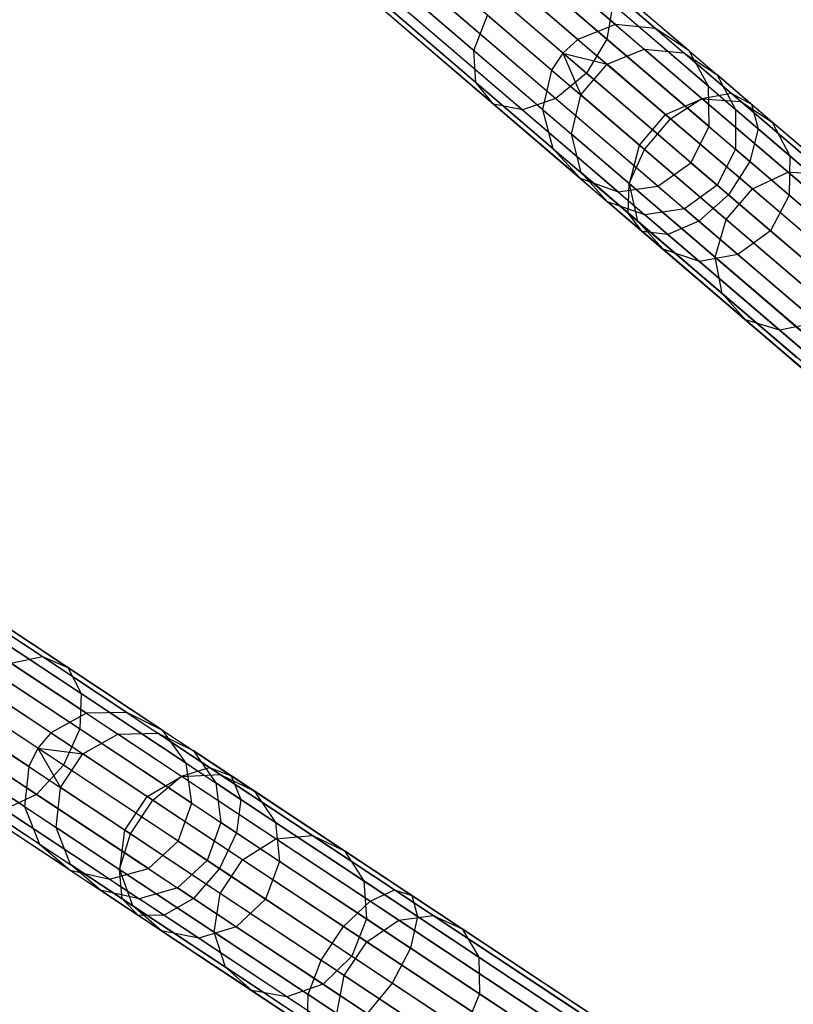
# Model space of a CAD drawing. Extents: x -91 to 92, y -91 to 92.
# Tile 113 of 256: x -70 to -61, y 44 to 55. Entities that reach past the tile are written whole.
import ezdxf

# ---------------------------------------------------------------- set-up
doc = ezdxf.new("R2010")
doc.units = 0
doc.header["$LTSCALE"] = 25.4
doc.layers.get('0').update_dxf_attribs({"linetype": 'CONTINUOUS'})

# ---------------------------------------------------------------- blocks, each defined once
blk = doc.blocks.new('NL2500012258_STL_2')
at = {"color": 0}
for p, q in [((29.433, 54.866, 158.947), (23.592, 59.87, 48.947)), ((29.433, 54.866, 158.947), (23.592, 59.87, 48.947)), ((29.909, 54.817, 158.92), (24.067, 59.821, 48.92)), ((29.909, 54.817, 158.92), (24.067, 59.821, 48.92)), ((28.989, 54.688, 158.963), (23.148, 59.693, 48.963)), ((28.989, 54.688, 158.963), (23.148, 59.693, 48.963)), ((28.811, 54.526, 158.965), (22.97, 59.53, 48.965)), ((28.811, 54.526, 158.965), (22.97, 59.53, 48.965)), ((30.306, 54.552, 158.887), (24.465, 59.557, 48.887)), ((30.306, 54.552, 158.887), (24.465, 59.557, 48.887)), ((28.678, 54.325, 158.963), (22.836, 59.329, 48.963)), ((28.678, 54.325, 158.963), (22.836, 59.329, 48.963)), ((30.535, 54.133, 158.856), (24.693, 59.137, 48.856)), ((30.535, 54.133, 158.856), (24.693, 59.137, 48.856)), ((28.571, 53.859, 158.947), (22.729, 58.863, 48.947)), ((28.571, 53.859, 158.947), (22.729, 58.863, 48.947)), ((30.542, 53.655, 158.833), (24.701, 58.659, 48.833)), ((30.542, 53.655, 158.833), (24.701, 58.659, 48.833)), ((28.692, 53.397, 158.92), (22.851, 58.401, 48.92)), ((28.692, 53.397, 158.92), (22.851, 58.401, 48.92)), ((30.327, 53.227, 158.825), (24.485, 58.232, 48.825)), ((30.327, 53.227, 158.825), (24.485, 58.232, 48.825)), ((29.014, 53.044, 158.887), (23.173, 58.049, 48.887)), ((29.014, 53.044, 158.887), (23.173, 58.049, 48.887)), ((29.464, 52.883, 158.856), (23.623, 57.887, 48.856)), ((29.464, 52.883, 158.856), (23.623, 57.887, 48.856)), ((29.937, 52.949, 158.833), (24.096, 57.953, 48.833)), ((29.937, 52.949, 158.833), (24.096, 57.953, 48.833)), ((26.155, 55.928, 34.519), (27.756, 54.556, 32.258)), ((26.155, 55.928, 34.519), (27.756, 54.556, 32.258)), ((27.857, 55.955, 35.542), (29.332, 54.691, 33.459)), ((27.857, 55.955, 35.542), (29.332, 54.691, 33.459)), ((29.089, 54.288, 33.543), (27.622, 55.544, 35.613)), ((29.089, 54.288, 33.543), (27.622, 55.544, 35.613)), ((28.619, 55.563, 32.258), (30.458, 53.988, 30.336)), ((28.619, 55.563, 32.258), (30.458, 53.988, 30.336)), ((28.999, 55.596, 32.548), (30.803, 54.051, 30.661)), ((28.999, 55.596, 32.548), (30.803, 54.051, 30.661)), ((26.212, 55.522, 34.766), (27.782, 54.176, 32.548)), ((26.212, 55.522, 34.766), (27.782, 54.176, 32.548)), ((29.282, 55.43, 32.897), (31.043, 53.921, 31.055)), ((29.282, 55.43, 32.897), (31.043, 53.921, 31.055)), ((28.229, 55.34, 32.095), (30.087, 53.748, 30.152)), ((28.229, 55.34, 32.095), (30.087, 53.748, 30.152)), ((26.456, 55.237, 35.063), (27.99, 53.922, 32.897)), ((26.456, 55.237, 35.063), (27.99, 53.922, 32.897)), ((27.252, 55.249, 35.542), (28.727, 53.986, 33.459)), ((27.252, 55.249, 35.542), (28.727, 53.986, 33.459)), ((26.831, 55.138, 35.343), (28.331, 53.854, 33.225)), ((26.831, 55.138, 35.343), (28.331, 53.854, 33.225)), ((29.402, 55.104, 33.225), (29.332, 54.691, 33.459)), ((29.402, 55.104, 33.225), (29.332, 54.691, 33.459)), ((29.402, 55.104, 33.225), (31.124, 53.628, 31.425)), ((29.402, 55.104, 33.225), (31.124, 53.628, 31.425)), ((27.756, 54.556, 32.258), (27.918, 54.976, 32.095)), ((27.756, 54.556, 32.258), (27.918, 54.976, 32.095)), ((27.918, 54.976, 32.095), (29.776, 53.384, 30.152)), ((27.918, 54.976, 32.095), (29.776, 53.384, 30.152)), ((29.433, 54.866, 158.947), (28.989, 54.688, 158.963)), ((29.433, 54.866, 158.947), (28.989, 54.688, 158.963)), ((29.433, 54.866, 158.947), (29.774, 54.574, 162.026)), ((29.909, 54.817, 158.92), (29.433, 54.866, 158.947)), ((29.433, 54.866, 158.947), (29.774, 54.574, 162.026)), ((29.909, 54.817, 158.92), (29.433, 54.866, 158.947)), ((30.306, 54.552, 158.887), (29.909, 54.817, 158.92)), ((29.909, 54.817, 158.92), (30.243, 54.53, 161.94)), ((29.909, 54.817, 158.92), (30.243, 54.53, 161.94)), ((30.306, 54.552, 158.887), (29.909, 54.817, 158.92)), ((28.989, 54.688, 158.963), (28.811, 54.526, 158.965)), ((28.989, 54.688, 158.963), (28.811, 54.526, 158.965)), ((28.989, 54.688, 158.963), (29.334, 54.393, 162.075)), ((28.989, 54.688, 158.963), (29.334, 54.393, 162.075)), ((29.332, 54.691, 33.459), (29.089, 54.288, 33.543)), ((29.332, 54.691, 33.459), (29.089, 54.288, 33.543)), ((29.332, 54.691, 33.459), (31.026, 53.24, 31.687)), ((29.332, 54.691, 33.459), (31.026, 53.24, 31.687)), ((27.782, 54.176, 32.548), (27.756, 54.556, 32.258)), ((27.756, 54.556, 32.258), (29.595, 52.981, 30.336)), ((27.756, 54.556, 32.258), (29.595, 52.981, 30.336)), ((27.782, 54.176, 32.548), (27.756, 54.556, 32.258)), ((28.811, 54.526, 158.965), (28.678, 54.325, 158.963)), ((28.811, 54.526, 158.965), (28.678, 54.325, 158.963)), ((28.811, 54.526, 158.965), (29.334, 54.393, 162.075)), ((28.811, 54.526, 158.965), (29.334, 54.393, 162.075)), ((28.811, 54.526, 158.965), (29.022, 54.03, 162.075)), ((28.811, 54.526, 158.965), (29.022, 54.03, 162.075)), ((29.334, 54.393, 162.075), (29.774, 54.574, 162.026)), ((29.334, 54.393, 162.075), (29.774, 54.574, 162.026)), ((29.774, 54.574, 162.026), (30.243, 54.53, 161.94)), ((30.461, 53.985, 165.003), (29.774, 54.574, 162.026)), ((30.461, 53.985, 165.003), (29.774, 54.574, 162.026)), ((29.774, 54.574, 162.026), (30.243, 54.53, 161.94)), ((30.243, 54.53, 161.94), (30.633, 54.272, 161.837)), ((30.917, 53.953, 164.861), (30.243, 54.53, 161.94)), ((30.917, 53.953, 164.861), (30.243, 54.53, 161.94)), ((30.243, 54.53, 161.94), (30.633, 54.272, 161.837)), ((30.535, 54.133, 158.856), (30.306, 54.552, 158.887)), ((30.306, 54.552, 158.887), (30.633, 54.272, 161.837)), ((30.306, 54.552, 158.887), (30.633, 54.272, 161.837)), ((30.535, 54.133, 158.856), (30.306, 54.552, 158.887)), ((29.022, 54.03, 162.075), (29.334, 54.393, 162.075)), ((29.022, 54.03, 162.075), (29.334, 54.393, 162.075)), ((30.028, 53.798, 165.084), (29.334, 54.393, 162.075)), ((30.028, 53.798, 165.084), (29.334, 54.393, 162.075)), ((28.678, 54.325, 158.963), (28.571, 53.859, 158.947)), ((28.678, 54.325, 158.963), (28.571, 53.859, 158.947)), ((28.678, 54.325, 158.963), (29.022, 54.03, 162.075)), ((28.678, 54.325, 158.963), (29.022, 54.03, 162.075)), ((29.089, 54.288, 33.543), (28.727, 53.986, 33.459)), ((29.089, 54.288, 33.543), (28.727, 53.986, 33.459)), ((30.772, 52.845, 31.782), (29.089, 54.288, 33.543)), ((30.772, 52.845, 31.782), (29.089, 54.288, 33.543)), ((30.633, 54.272, 161.837), (30.854, 53.859, 161.739)), ((31.291, 53.708, 164.689), (30.633, 54.272, 161.837)), ((31.291, 53.708, 164.689), (30.633, 54.272, 161.837)), ((30.633, 54.272, 161.837), (30.854, 53.859, 161.739)), ((27.99, 53.922, 32.897), (27.782, 54.176, 32.548)), ((27.782, 54.176, 32.548), (29.586, 52.631, 30.661)), ((27.782, 54.176, 32.548), (29.586, 52.631, 30.661)), ((27.99, 53.922, 32.897), (27.782, 54.176, 32.548)), ((30.542, 53.655, 158.833), (30.535, 54.133, 158.856)), ((30.535, 54.133, 158.856), (30.854, 53.859, 161.739)), ((30.535, 54.133, 158.856), (30.854, 53.859, 161.739)), ((30.542, 53.655, 158.833), (30.535, 54.133, 158.856)), ((28.912, 53.567, 162.026), (29.022, 54.03, 162.075)), ((28.912, 53.567, 162.026), (29.022, 54.03, 162.075)), ((29.717, 53.435, 165.084), (29.022, 54.03, 162.075)), ((29.717, 53.435, 165.084), (29.022, 54.03, 162.075)), ((30.458, 53.988, 30.336), (30.803, 54.051, 30.661)), ((30.458, 53.988, 30.336), (30.803, 54.051, 30.661)), ((30.803, 54.051, 30.661), (32.799, 52.34, 29.149)), ((30.803, 54.051, 30.661), (32.799, 52.34, 29.149)), ((30.803, 54.051, 30.661), (31.043, 53.921, 31.055)), ((30.803, 54.051, 30.661), (31.043, 53.921, 31.055)), ((28.331, 53.854, 33.225), (27.99, 53.922, 32.897)), ((27.99, 53.922, 32.897), (29.751, 52.413, 31.055)), ((27.99, 53.922, 32.897), (29.751, 52.413, 31.055)), ((28.331, 53.854, 33.225), (27.99, 53.922, 32.897)), ((28.727, 53.986, 33.459), (28.331, 53.854, 33.225)), ((28.727, 53.986, 33.459), (28.331, 53.854, 33.225)), ((28.727, 53.986, 33.459), (30.421, 52.534, 31.687)), ((28.727, 53.986, 33.459), (30.421, 52.534, 31.687)), ((30.028, 53.798, 165.084), (30.461, 53.985, 165.003)), ((30.028, 53.798, 165.084), (30.461, 53.985, 165.003)), ((30.087, 53.748, 30.152), (30.458, 53.988, 30.336)), ((30.087, 53.748, 30.152), (30.458, 53.988, 30.336)), ((30.458, 53.988, 30.336), (32.493, 52.245, 28.794)), ((30.458, 53.988, 30.336), (32.493, 52.245, 28.794)), ((30.461, 53.985, 165.003), (30.917, 53.953, 164.861)), ((31.479, 53.114, 167.811), (30.461, 53.985, 165.003)), ((31.479, 53.114, 167.811), (30.461, 53.985, 165.003)), ((30.461, 53.985, 165.003), (30.917, 53.953, 164.861)), ((30.917, 53.953, 164.861), (31.291, 53.708, 164.689)), ((31.915, 53.098, 167.616), (30.917, 53.953, 164.861)), ((31.915, 53.098, 167.616), (30.917, 53.953, 164.861)), ((30.917, 53.953, 164.861), (31.291, 53.708, 164.689)), ((31.043, 53.921, 31.055), (32.993, 52.25, 29.578)), ((31.043, 53.921, 31.055), (32.993, 52.25, 29.578)), ((31.043, 53.921, 31.055), (31.124, 53.628, 31.425)), ((31.043, 53.921, 31.055), (31.124, 53.628, 31.425)), ((28.331, 53.854, 33.225), (30.053, 52.378, 31.425)), ((28.331, 53.854, 33.225), (30.053, 52.378, 31.425)), ((28.571, 53.859, 158.947), (28.912, 53.567, 162.026)), ((28.571, 53.859, 158.947), (28.912, 53.567, 162.026)), ((28.571, 53.859, 158.947), (28.692, 53.397, 158.92)), ((28.571, 53.859, 158.947), (28.692, 53.397, 158.92)), ((29.717, 53.435, 165.084), (30.028, 53.798, 165.084)), ((29.717, 53.435, 165.084), (30.028, 53.798, 165.084)), ((31.056, 52.917, 167.922), (30.028, 53.798, 165.084)), ((31.056, 52.917, 167.922), (30.028, 53.798, 165.084)), ((30.854, 53.859, 161.739), (30.856, 53.386, 161.67)), ((31.498, 53.308, 164.527), (30.854, 53.859, 161.739)), ((31.498, 53.308, 164.527), (30.854, 53.859, 161.739)), ((30.854, 53.859, 161.739), (30.856, 53.386, 161.67)), ((29.776, 53.384, 30.152), (30.087, 53.748, 30.152)), ((29.776, 53.384, 30.152), (30.087, 53.748, 30.152)), ((30.087, 53.748, 30.152), (32.144, 51.985, 28.593)), ((30.087, 53.748, 30.152), (32.144, 51.985, 28.593)), ((31.291, 53.708, 164.689), (31.498, 53.308, 164.527)), ((32.266, 52.873, 167.38), (31.291, 53.708, 164.689)), ((32.266, 52.873, 167.38), (31.291, 53.708, 164.689)), ((31.291, 53.708, 164.689), (31.498, 53.308, 164.527)), ((29.027, 53.11, 161.94), (28.912, 53.567, 162.026)), ((29.598, 52.978, 165.003), (28.912, 53.567, 162.026)), ((29.027, 53.11, 161.94), (28.912, 53.567, 162.026)), ((29.598, 52.978, 165.003), (28.912, 53.567, 162.026)), ((30.327, 53.227, 158.825), (30.542, 53.655, 158.833)), ((30.327, 53.227, 158.825), (30.542, 53.655, 158.833)), ((30.542, 53.655, 158.833), (30.856, 53.386, 161.67)), ((30.542, 53.655, 158.833), (30.856, 53.386, 161.67)), ((31.124, 53.628, 31.425), (31.026, 53.24, 31.687)), ((31.124, 53.628, 31.425), (31.026, 53.24, 31.687)), ((31.124, 53.628, 31.425), (33.03, 51.995, 29.981)), ((31.124, 53.628, 31.425), (33.03, 51.995, 29.981)), ((29.598, 52.978, 165.003), (29.717, 53.435, 165.084)), ((29.598, 52.978, 165.003), (29.717, 53.435, 165.084)), ((30.745, 52.554, 167.922), (29.717, 53.435, 165.084)), ((30.745, 52.554, 167.922), (29.717, 53.435, 165.084)), ((28.692, 53.397, 158.92), (29.027, 53.11, 161.94)), ((28.692, 53.397, 158.92), (29.027, 53.11, 161.94)), ((28.692, 53.397, 158.92), (29.014, 53.044, 158.887)), ((28.692, 53.397, 158.92), (29.014, 53.044, 158.887)), ((29.595, 52.981, 30.336), (29.776, 53.384, 30.152)), ((29.595, 52.981, 30.336), (29.776, 53.384, 30.152)), ((29.776, 53.384, 30.152), (31.833, 51.622, 28.593)), ((29.776, 53.384, 30.152), (31.833, 51.622, 28.593)), ((30.856, 53.386, 161.67), (30.639, 52.96, 161.645)), ((30.856, 53.386, 161.67), (30.639, 52.96, 161.645)), ((31.489, 52.843, 164.412), (30.856, 53.386, 161.67)), ((31.489, 52.843, 164.412), (30.856, 53.386, 161.67)), ((31.498, 53.308, 164.527), (31.489, 52.843, 164.412)), ((31.498, 53.308, 164.527), (31.489, 52.843, 164.412)), ((32.45, 52.492, 167.157), (31.498, 53.308, 164.527)), ((32.45, 52.492, 167.157), (31.498, 53.308, 164.527)), ((29.937, 52.949, 158.833), (30.327, 53.227, 158.825)), ((29.937, 52.949, 158.833), (30.327, 53.227, 158.825)), ((30.327, 53.227, 158.825), (30.639, 52.96, 161.645)), ((30.327, 53.227, 158.825), (30.639, 52.96, 161.645)), ((31.026, 53.24, 31.687), (30.772, 52.845, 31.782)), ((31.026, 53.24, 31.687), (30.772, 52.845, 31.782)), ((31.026, 53.24, 31.687), (32.901, 51.634, 30.267)), ((31.026, 53.24, 31.687), (32.901, 51.634, 30.267)), ((29.341, 52.764, 161.837), (29.027, 53.11, 161.94)), ((29.7, 52.533, 164.861), (29.027, 53.11, 161.94)), ((29.341, 52.764, 161.837), (29.027, 53.11, 161.94)), ((29.7, 52.533, 164.861), (29.027, 53.11, 161.94)), ((31.056, 52.917, 167.922), (31.479, 53.114, 167.811)), ((31.056, 52.917, 167.922), (31.479, 53.114, 167.811)), ((31.479, 53.114, 167.811), (31.915, 53.098, 167.616)), ((32.803, 51.979, 170.388), (31.479, 53.114, 167.811)), ((32.803, 51.979, 170.388), (31.479, 53.114, 167.811)), ((31.479, 53.114, 167.811), (31.915, 53.098, 167.616)), ((29.014, 53.044, 158.887), (29.341, 52.764, 161.837)), ((29.014, 53.044, 158.887), (29.341, 52.764, 161.837)), ((29.014, 53.044, 158.887), (29.464, 52.883, 158.856)), ((29.014, 53.044, 158.887), (29.464, 52.883, 158.856)), ((29.586, 52.631, 30.661), (29.595, 52.981, 30.336)), ((29.586, 52.631, 30.661), (29.595, 52.981, 30.336)), ((29.595, 52.981, 30.336), (31.63, 51.237, 28.794)), ((29.595, 52.981, 30.336), (31.63, 51.237, 28.794)), ((29.7, 52.533, 164.861), (29.598, 52.978, 165.003)), ((30.616, 52.107, 167.811), (29.598, 52.978, 165.003)), ((29.7, 52.533, 164.861), (29.598, 52.978, 165.003)), ((30.616, 52.107, 167.811), (29.598, 52.978, 165.003)), ((30.639, 52.96, 161.645), (30.252, 52.68, 161.67)), ((30.639, 52.96, 161.645), (30.252, 52.68, 161.67)), ((30.639, 52.96, 161.645), (31.268, 52.421, 164.371)), ((30.639, 52.96, 161.645), (31.268, 52.421, 164.371)), ((29.464, 52.883, 158.856), (29.937, 52.949, 158.833)), ((29.464, 52.883, 158.856), (29.937, 52.949, 158.833)), ((29.464, 52.883, 158.856), (29.783, 52.609, 161.739)), ((29.464, 52.883, 158.856), (29.783, 52.609, 161.739)), ((29.937, 52.949, 158.833), (30.252, 52.68, 161.67)), ((29.937, 52.949, 158.833), (30.252, 52.68, 161.67)), ((30.772, 52.845, 31.782), (30.421, 52.534, 31.687)), ((30.772, 52.845, 31.782), (30.421, 52.534, 31.687)), ((30.745, 52.554, 167.922), (31.056, 52.917, 167.922)), ((30.745, 52.554, 167.922), (31.056, 52.917, 167.922)), ((32.636, 51.249, 30.37), (30.772, 52.845, 31.782)), ((32.636, 51.249, 30.37), (30.772, 52.845, 31.782)), ((32.395, 51.77, 170.526), (31.056, 52.917, 167.922)), ((32.395, 51.77, 170.526), (31.056, 52.917, 167.922)), ((31.489, 52.843, 164.412), (31.268, 52.421, 164.371)), ((31.489, 52.843, 164.412), (31.268, 52.421, 164.371)), ((32.426, 52.041, 166.999), (31.489, 52.843, 164.412)), ((32.426, 52.041, 166.999), (31.489, 52.843, 164.412)), ((29.783, 52.609, 161.739), (29.341, 52.764, 161.837)), ((29.999, 52.201, 164.689), (29.341, 52.764, 161.837)), ((29.783, 52.609, 161.739), (29.341, 52.764, 161.837)), ((29.999, 52.201, 164.689), (29.341, 52.764, 161.837)), ((29.751, 52.413, 31.055), (29.586, 52.631, 30.661)), ((29.586, 52.631, 30.661), (31.583, 50.92, 29.149)), ((29.586, 52.631, 30.661), (31.583, 50.92, 29.149)), ((29.751, 52.413, 31.055), (29.586, 52.631, 30.661)), ((30.252, 52.68, 161.67), (29.783, 52.609, 161.739)), ((30.252, 52.68, 161.67), (29.783, 52.609, 161.739)), ((30.427, 52.058, 164.527), (29.783, 52.609, 161.739)), ((30.427, 52.058, 164.527), (29.783, 52.609, 161.739)), ((30.884, 52.138, 164.412), (30.252, 52.68, 161.67)), ((30.884, 52.138, 164.412), (30.252, 52.68, 161.67)), ((29.999, 52.201, 164.689), (29.7, 52.533, 164.861)), ((30.698, 51.678, 167.616), (29.7, 52.533, 164.861)), ((29.999, 52.201, 164.689), (29.7, 52.533, 164.861)), ((30.698, 51.678, 167.616), (29.7, 52.533, 164.861)), ((30.421, 52.534, 31.687), (30.053, 52.378, 31.425)), ((30.421, 52.534, 31.687), (30.053, 52.378, 31.425)), ((30.421, 52.534, 31.687), (32.296, 50.928, 30.267)), ((30.421, 52.534, 31.687), (32.296, 50.928, 30.267)), ((30.616, 52.107, 167.811), (30.745, 52.554, 167.922)), ((30.616, 52.107, 167.811), (30.745, 52.554, 167.922)), ((32.084, 51.407, 170.526), (30.745, 52.554, 167.922)), ((32.084, 51.407, 170.526), (30.745, 52.554, 167.922)), ((30.053, 52.378, 31.425), (29.751, 52.413, 31.055)), ((29.751, 52.413, 31.055), (31.701, 50.742, 29.578)), ((29.751, 52.413, 31.055), (31.701, 50.742, 29.578)), ((30.053, 52.378, 31.425), (29.751, 52.413, 31.055)), ((30.053, 52.378, 31.425), (31.959, 50.745, 29.981)), ((30.053, 52.378, 31.425), (31.959, 50.745, 29.981)), ((31.268, 52.421, 164.371), (30.884, 52.138, 164.412)), ((31.268, 52.421, 164.371), (30.884, 52.138, 164.412)), ((31.268, 52.421, 164.371), (32.199, 51.623, 166.943)), ((31.268, 52.421, 164.371), (32.199, 51.623, 166.943)), ((30.427, 52.058, 164.527), (29.999, 52.201, 164.689)), ((30.974, 51.366, 167.38), (29.999, 52.201, 164.689)), ((30.427, 52.058, 164.527), (29.999, 52.201, 164.689)), ((30.974, 51.366, 167.38), (29.999, 52.201, 164.689)), ((30.884, 52.138, 164.412), (30.427, 52.058, 164.527)), ((30.884, 52.138, 164.412), (30.427, 52.058, 164.527)), ((31.379, 51.242, 167.157), (30.427, 52.058, 164.527)), ((31.379, 51.242, 167.157), (30.427, 52.058, 164.527)), ((30.698, 51.678, 167.616), (30.616, 52.107, 167.811)), ((31.94, 50.972, 170.388), (30.616, 52.107, 167.811)), ((30.698, 51.678, 167.616), (30.616, 52.107, 167.811)), ((31.94, 50.972, 170.388), (30.616, 52.107, 167.811)), ((31.822, 51.335, 166.999), (30.884, 52.138, 164.412)), ((31.822, 51.335, 166.999), (30.884, 52.138, 164.412)), ((30.974, 51.366, 167.38), (30.698, 51.678, 167.616)), ((31.998, 50.564, 170.143), (30.698, 51.678, 167.616)), ((30.974, 51.366, 167.38), (30.698, 51.678, 167.616)), ((31.998, 50.564, 170.143), (30.698, 51.678, 167.616)), ((31.379, 51.242, 167.157), (30.974, 51.366, 167.38)), ((32.243, 50.278, 169.848), (30.974, 51.366, 167.38)), ((31.379, 51.242, 167.157), (30.974, 51.366, 167.38)), ((32.243, 50.278, 169.848), (30.974, 51.366, 167.38)), ((31.822, 51.335, 166.999), (31.379, 51.242, 167.157)), ((31.822, 51.335, 166.999), (31.379, 51.242, 167.157)), ((32.62, 50.179, 169.57), (31.379, 51.242, 167.157)), ((32.62, 50.179, 169.57), (31.379, 51.242, 167.157)), ((23.168, 46.705, 158.947), (16.756, 50.953, 48.947)), ((23.168, 46.705, 158.947), (16.756, 50.953, 48.947)), ((23.646, 46.714, 158.92), (17.234, 50.963, 48.92)), ((23.646, 46.714, 158.92), (17.234, 50.963, 48.92)), ((24.073, 46.501, 158.887), (17.661, 50.749, 48.887)), ((24.073, 46.501, 158.887), (17.661, 50.749, 48.887)), ((22.749, 46.474, 158.963), (16.337, 50.723, 48.963)), ((22.749, 46.474, 158.963), (16.337, 50.723, 48.963)), ((22.593, 46.29, 158.965), (16.181, 50.539, 48.965)), ((22.593, 46.29, 158.965), (16.181, 50.539, 48.965)), ((22.485, 46.075, 158.963), (16.073, 50.324, 48.963)), ((22.485, 46.075, 158.963), (16.073, 50.324, 48.963)), ((24.351, 46.112, 158.856), (17.939, 50.361, 48.856)), ((24.351, 46.112, 158.856), (17.939, 50.361, 48.856)), ((22.435, 45.599, 158.947), (16.023, 49.848, 48.947)), ((22.435, 45.599, 158.947), (16.023, 49.848, 48.947)), ((24.417, 45.639, 158.833), (18.005, 49.888, 48.833)), ((24.417, 45.639, 158.833), (18.005, 49.888, 48.833)), ((22.613, 45.155, 158.92), (16.201, 49.404, 48.92)), ((22.613, 45.155, 158.92), (16.201, 49.404, 48.92)), ((24.256, 45.188, 158.825), (17.844, 49.437, 48.825)), ((24.256, 45.188, 158.825), (17.844, 49.437, 48.825)), ((23.904, 44.864, 158.833), (17.492, 49.113, 48.833)), ((23.904, 44.864, 158.833), (17.492, 49.113, 48.833)), ((22.976, 44.845, 158.887), (16.564, 49.094, 48.887)), ((22.976, 44.845, 158.887), (16.564, 49.094, 48.887)), ((23.442, 44.74, 158.856), (17.03, 48.989, 48.856)), ((23.442, 44.74, 158.856), (17.03, 48.989, 48.856)), ((20.923, 48.518, 34.766), (22.647, 47.376, 32.548)), ((20.923, 48.518, 34.766), (22.647, 47.376, 32.548)), ((21.264, 48.362, 35.063), (22.948, 47.246, 32.897)), ((21.264, 48.362, 35.063), (22.948, 47.246, 32.897)), ((21.461, 48.027, 35.343), (23.107, 46.937, 33.225)), ((21.461, 48.027, 35.343), (23.107, 46.937, 33.225)), ((21.47, 47.592, 35.542), (23.089, 46.519, 33.459)), ((21.47, 47.592, 35.542), (23.089, 46.519, 33.459)), ((22.274, 47.297, 32.258), (22.647, 47.376, 32.548)), ((22.274, 47.297, 32.258), (22.647, 47.376, 32.548)), ((22.647, 47.376, 32.548), (24.627, 46.064, 30.661)), ((22.647, 47.376, 32.548), (24.627, 46.064, 30.661)), ((22.647, 47.376, 32.548), (22.948, 47.246, 32.897)), ((22.647, 47.376, 32.548), (22.948, 47.246, 32.897)), ((22.274, 47.297, 32.258), (24.293, 45.959, 30.336)), ((22.274, 47.297, 32.258), (24.293, 45.959, 30.336)), ((22.948, 47.246, 32.897), (24.882, 45.965, 31.055)), ((22.948, 47.246, 32.897), (24.882, 45.965, 31.055)), ((22.948, 47.246, 32.897), (23.107, 46.937, 33.225)), ((22.948, 47.246, 32.897), (23.107, 46.937, 33.225)), ((22.897, 46.089, 33.543), (21.287, 47.155, 35.613)), ((22.897, 46.089, 33.543), (21.287, 47.155, 35.613)), ((21.914, 47.027, 32.095), (23.954, 45.675, 30.152)), ((21.914, 47.027, 32.095), (23.954, 45.675, 30.152)), ((23.107, 46.937, 33.225), (23.089, 46.519, 33.459)), ((23.107, 46.937, 33.225), (23.089, 46.519, 33.459)), ((23.107, 46.937, 33.225), (24.997, 45.684, 31.425)), ((23.107, 46.937, 33.225), (24.997, 45.684, 31.425)), ((20.956, 46.817, 35.542), (22.576, 45.744, 33.459)), ((20.956, 46.817, 35.542), (22.576, 45.744, 33.459)), ((23.168, 46.705, 158.947), (22.749, 46.474, 158.963)), ((23.168, 46.705, 158.947), (22.749, 46.474, 158.963)), ((23.646, 46.714, 158.92), (23.168, 46.705, 158.947)), ((23.646, 46.714, 158.92), (23.168, 46.705, 158.947)), ((23.168, 46.705, 158.947), (23.542, 46.457, 162.026)), ((23.168, 46.705, 158.947), (23.542, 46.457, 162.026)), ((24.073, 46.501, 158.887), (23.646, 46.714, 158.92)), ((23.646, 46.714, 158.92), (24.013, 46.471, 161.94)), ((23.646, 46.714, 158.92), (24.013, 46.471, 161.94)), ((24.073, 46.501, 158.887), (23.646, 46.714, 158.92)), ((21.65, 46.628, 32.095), (23.69, 45.276, 30.152)), ((21.65, 46.628, 32.095), (23.69, 45.276, 30.152)), ((22.749, 46.474, 158.963), (22.593, 46.29, 158.965)), ((22.749, 46.474, 158.963), (22.593, 46.29, 158.965)), ((22.749, 46.474, 158.963), (23.127, 46.223, 162.075)), ((22.749, 46.474, 158.963), (23.127, 46.223, 162.075)), ((23.089, 46.519, 33.459), (22.897, 46.089, 33.543)), ((23.089, 46.519, 33.459), (22.897, 46.089, 33.543)), ((23.089, 46.519, 33.459), (24.948, 45.287, 31.687)), ((23.089, 46.519, 33.459), (24.948, 45.287, 31.687)), ((23.127, 46.223, 162.075), (23.542, 46.457, 162.026)), ((23.127, 46.223, 162.075), (23.542, 46.457, 162.026)), ((23.542, 46.457, 162.026), (24.013, 46.471, 161.94)), ((23.542, 46.457, 162.026), (24.013, 46.471, 161.94)), ((24.296, 45.957, 165.003), (23.542, 46.457, 162.026)), ((24.296, 45.957, 165.003), (23.542, 46.457, 162.026)), ((24.013, 46.471, 161.94), (24.431, 46.263, 161.837)), ((24.753, 45.981, 164.861), (24.013, 46.471, 161.94)), ((24.753, 45.981, 164.861), (24.013, 46.471, 161.94)), ((24.013, 46.471, 161.94), (24.431, 46.263, 161.837)), ((24.351, 46.112, 158.856), (24.073, 46.501, 158.887)), ((24.073, 46.501, 158.887), (24.431, 46.263, 161.837)), ((24.073, 46.501, 158.887), (24.431, 46.263, 161.837)), ((24.351, 46.112, 158.856), (24.073, 46.501, 158.887)), ((21.542, 46.191, 32.258), (23.56, 44.854, 30.336)), ((21.542, 46.191, 32.258), (23.56, 44.854, 30.336)), ((22.593, 46.29, 158.965), (22.485, 46.075, 158.963)), ((22.593, 46.29, 158.965), (22.485, 46.075, 158.963)), ((22.593, 46.29, 158.965), (23.127, 46.223, 162.075)), ((22.593, 46.29, 158.965), (23.127, 46.223, 162.075)), ((22.593, 46.29, 158.965), (22.863, 45.824, 162.075)), ((22.593, 46.29, 158.965), (22.863, 45.824, 162.075)), ((22.863, 45.824, 162.075), (23.127, 46.223, 162.075)), ((22.863, 45.824, 162.075), (23.127, 46.223, 162.075)), ((23.889, 45.718, 165.084), (23.127, 46.223, 162.075)), ((23.889, 45.718, 165.084), (23.127, 46.223, 162.075)), ((24.431, 46.263, 161.837), (24.702, 45.88, 161.739)), ((25.154, 45.784, 164.689), (24.431, 46.263, 161.837)), ((25.154, 45.784, 164.689), (24.431, 46.263, 161.837)), ((24.431, 46.263, 161.837), (24.702, 45.88, 161.739)), ((22.485, 46.075, 158.963), (22.435, 45.599, 158.947)), ((22.485, 46.075, 158.963), (22.435, 45.599, 158.947)), ((22.485, 46.075, 158.963), (22.863, 45.824, 162.075)), ((22.485, 46.075, 158.963), (22.863, 45.824, 162.075)), ((22.897, 46.089, 33.543), (22.576, 45.744, 33.459)), ((22.897, 46.089, 33.543), (22.576, 45.744, 33.459)), ((24.745, 44.864, 31.782), (22.897, 46.089, 33.543)), ((24.745, 44.864, 31.782), (22.897, 46.089, 33.543)), ((24.417, 45.639, 158.833), (24.351, 46.112, 158.856)), ((24.351, 46.112, 158.856), (24.702, 45.88, 161.739)), ((24.351, 46.112, 158.856), (24.702, 45.88, 161.739)), ((24.417, 45.639, 158.833), (24.351, 46.112, 158.856)), ((23.954, 45.675, 30.152), (24.293, 45.959, 30.336)), ((23.954, 45.675, 30.152), (24.293, 45.959, 30.336)), ((24.293, 45.959, 30.336), (24.627, 46.064, 30.661)), ((24.293, 45.959, 30.336), (24.627, 46.064, 30.661)), ((24.293, 45.959, 30.336), (26.527, 44.479, 28.794)), ((24.293, 45.959, 30.336), (26.527, 44.479, 28.794)), ((24.296, 45.957, 165.003), (24.753, 45.981, 164.861)), ((24.296, 45.957, 165.003), (24.753, 45.981, 164.861)), ((24.627, 46.064, 30.661), (26.819, 44.612, 29.149)), ((24.627, 46.064, 30.661), (26.819, 44.612, 29.149)), ((24.627, 46.064, 30.661), (24.882, 45.965, 31.055)), ((24.627, 46.064, 30.661), (24.882, 45.965, 31.055)), ((24.753, 45.981, 164.861), (25.154, 45.784, 164.689)), ((25.848, 45.255, 167.616), (24.753, 45.981, 164.861)), ((25.848, 45.255, 167.616), (24.753, 45.981, 164.861)), ((24.753, 45.981, 164.861), (25.154, 45.784, 164.689)), ((24.882, 45.965, 31.055), (27.022, 44.546, 29.578)), ((24.882, 45.965, 31.055), (27.022, 44.546, 29.578)), ((24.882, 45.965, 31.055), (24.997, 45.684, 31.425)), ((24.882, 45.965, 31.055), (24.997, 45.684, 31.425)), ((23.889, 45.718, 165.084), (24.296, 45.957, 165.003)), ((23.889, 45.718, 165.084), (24.296, 45.957, 165.003)), ((25.413, 45.217, 167.811), (24.296, 45.957, 165.003)), ((25.413, 45.217, 167.811), (24.296, 45.957, 165.003)), ((24.702, 45.88, 161.739), (24.762, 45.41, 161.67)), ((25.408, 45.412, 164.527), (24.702, 45.88, 161.739)), ((25.408, 45.412, 164.527), (24.702, 45.88, 161.739)), ((24.702, 45.88, 161.739), (24.762, 45.41, 161.67)), ((21.614, 45.817, 32.548), (23.594, 44.505, 30.661)), ((21.614, 45.817, 32.548), (23.594, 44.505, 30.661)), ((22.576, 45.744, 33.459), (22.198, 45.565, 33.225)), ((22.576, 45.744, 33.459), (22.198, 45.565, 33.225)), ((22.576, 45.744, 33.459), (24.435, 44.512, 31.687)), ((22.576, 45.744, 33.459), (24.435, 44.512, 31.687)), ((22.81, 45.351, 162.026), (22.863, 45.824, 162.075)), ((22.81, 45.351, 162.026), (22.863, 45.824, 162.075)), ((23.625, 45.319, 165.084), (22.863, 45.824, 162.075)), ((23.625, 45.319, 165.084), (22.863, 45.824, 162.075)), ((25.154, 45.784, 164.689), (25.408, 45.412, 164.527)), ((26.224, 45.075, 167.38), (25.154, 45.784, 164.689)), ((26.224, 45.075, 167.38), (25.154, 45.784, 164.689)), ((25.154, 45.784, 164.689), (25.408, 45.412, 164.527)), ((23.625, 45.319, 165.084), (23.889, 45.718, 165.084)), ((23.625, 45.319, 165.084), (23.889, 45.718, 165.084)), ((23.69, 45.276, 30.152), (23.954, 45.675, 30.152)), ((23.69, 45.276, 30.152), (23.954, 45.675, 30.152)), ((25.018, 44.97, 167.922), (23.889, 45.718, 165.084)), ((25.018, 44.97, 167.922), (23.889, 45.718, 165.084)), ((23.954, 45.675, 30.152), (26.212, 44.179, 28.593)), ((23.954, 45.675, 30.152), (26.212, 44.179, 28.593)), ((24.256, 45.188, 158.825), (24.417, 45.639, 158.833)), ((24.256, 45.188, 158.825), (24.417, 45.639, 158.833)), ((24.417, 45.639, 158.833), (24.762, 45.41, 161.67)), ((24.417, 45.639, 158.833), (24.762, 45.41, 161.67)), ((24.997, 45.684, 31.425), (24.948, 45.287, 31.687)), ((24.997, 45.684, 31.425), (24.948, 45.287, 31.687)), ((24.997, 45.684, 31.425), (27.09, 44.298, 29.981)), ((24.997, 45.684, 31.425), (27.09, 44.298, 29.981)), ((21.851, 45.591, 32.897), (23.785, 44.309, 31.055)), ((21.851, 45.591, 32.897), (23.785, 44.309, 31.055)), ((22.198, 45.565, 33.225), (24.088, 44.312, 31.425)), ((22.198, 45.565, 33.225), (24.088, 44.312, 31.425)), ((22.435, 45.599, 158.947), (22.81, 45.351, 162.026)), ((22.435, 45.599, 158.947), (22.81, 45.351, 162.026)), ((22.435, 45.599, 158.947), (22.613, 45.155, 158.92)), ((22.435, 45.599, 158.947), (22.613, 45.155, 158.92)), ((24.762, 45.41, 161.67), (24.599, 44.961, 161.645)), ((24.762, 45.41, 161.67), (24.599, 44.961, 161.645)), ((25.457, 44.95, 164.412), (24.762, 45.41, 161.67)), ((25.457, 44.95, 164.412), (24.762, 45.41, 161.67)), ((25.408, 45.412, 164.527), (25.457, 44.95, 164.412)), ((26.454, 44.719, 167.157), (25.408, 45.412, 164.527)), ((26.454, 44.719, 167.157), (25.408, 45.412, 164.527)), ((25.408, 45.412, 164.527), (25.457, 44.95, 164.412)), ((22.98, 44.912, 161.94), (22.81, 45.351, 162.026)), ((23.564, 44.851, 165.003), (22.81, 45.351, 162.026)), ((22.98, 44.912, 161.94), (22.81, 45.351, 162.026)), ((23.564, 44.851, 165.003), (22.81, 45.351, 162.026)), ((23.56, 44.854, 30.336), (23.69, 45.276, 30.152)), ((23.56, 44.854, 30.336), (23.69, 45.276, 30.152)), ((23.564, 44.851, 165.003), (23.625, 45.319, 165.084)), ((23.564, 44.851, 165.003), (23.625, 45.319, 165.084)), ((24.754, 44.571, 167.922), (23.625, 45.319, 165.084)), ((24.754, 44.571, 167.922), (23.625, 45.319, 165.084)), ((23.69, 45.276, 30.152), (25.948, 43.78, 28.593)), ((23.69, 45.276, 30.152), (25.948, 43.78, 28.593)), ((24.948, 45.287, 31.687), (24.745, 44.864, 31.782)), ((24.948, 45.287, 31.687), (24.745, 44.864, 31.782)), ((24.948, 45.287, 31.687), (27.006, 43.923, 30.267)), ((24.948, 45.287, 31.687), (27.006, 43.923, 30.267)), ((22.613, 45.155, 158.92), (22.98, 44.912, 161.94)), ((22.613, 45.155, 158.92), (22.98, 44.912, 161.94)), ((22.613, 45.155, 158.92), (22.976, 44.845, 158.887)), ((22.613, 45.155, 158.92), (22.976, 44.845, 158.887)), ((23.904, 44.864, 158.833), (24.256, 45.188, 158.825)), ((23.904, 44.864, 158.833), (24.256, 45.188, 158.825)), ((24.256, 45.188, 158.825), (24.599, 44.961, 161.645)), ((24.256, 45.188, 158.825), (24.599, 44.961, 161.645)), ((25.018, 44.97, 167.922), (25.413, 45.217, 167.811)), ((25.018, 44.97, 167.922), (25.413, 45.217, 167.811)), ((25.413, 45.217, 167.811), (25.848, 45.255, 167.616)), ((25.413, 45.217, 167.811), (25.848, 45.255, 167.616)), ((26.867, 44.254, 170.388), (25.413, 45.217, 167.811)), ((26.867, 44.254, 170.388), (25.413, 45.217, 167.811)), ((25.848, 45.255, 167.616), (26.224, 45.075, 167.38)), ((27.275, 44.31, 170.143), (25.848, 45.255, 167.616)), ((27.275, 44.31, 170.143), (25.848, 45.255, 167.616)), ((25.848, 45.255, 167.616), (26.224, 45.075, 167.38)), ((26.224, 45.075, 167.38), (26.454, 44.719, 167.157)), ((27.617, 44.152, 169.848), (26.224, 45.075, 167.38)), ((27.617, 44.152, 169.848), (26.224, 45.075, 167.38)), ((26.224, 45.075, 167.38), (26.454, 44.719, 167.157)), ((23.335, 44.608, 161.837), (22.98, 44.912, 161.94)), ((23.72, 44.422, 164.861), (22.98, 44.912, 161.94)), ((23.335, 44.608, 161.837), (22.98, 44.912, 161.94)), ((23.72, 44.422, 164.861), (22.98, 44.912, 161.94)), ((24.599, 44.961, 161.645), (24.249, 44.636, 161.67)), ((24.599, 44.961, 161.645), (24.249, 44.636, 161.67)), ((24.599, 44.961, 161.645), (25.289, 44.504, 164.371)), ((24.599, 44.961, 161.645), (25.289, 44.504, 164.371)), ((24.754, 44.571, 167.922), (25.018, 44.97, 167.922)), ((24.754, 44.571, 167.922), (25.018, 44.97, 167.922)), ((26.488, 43.997, 170.526), (25.018, 44.97, 167.922)), ((26.488, 43.997, 170.526), (25.018, 44.97, 167.922)), ((25.457, 44.95, 164.412), (25.289, 44.504, 164.371)), ((25.457, 44.95, 164.412), (25.289, 44.504, 164.371)), ((26.485, 44.268, 166.999), (25.457, 44.95, 164.412)), ((26.485, 44.268, 166.999), (25.457, 44.95, 164.412)), ((22.976, 44.845, 158.887), (23.335, 44.608, 161.837)), ((22.976, 44.845, 158.887), (23.335, 44.608, 161.837)), ((22.976, 44.845, 158.887), (23.442, 44.74, 158.856)), ((22.976, 44.845, 158.887), (23.442, 44.74, 158.856)), ((23.442, 44.74, 158.856), (23.904, 44.864, 158.833)), ((23.442, 44.74, 158.856), (23.904, 44.864, 158.833)), ((23.594, 44.505, 30.661), (23.56, 44.854, 30.336)), ((23.56, 44.854, 30.336), (25.794, 43.374, 28.794)), ((23.56, 44.854, 30.336), (25.794, 43.374, 28.794)), ((23.594, 44.505, 30.661), (23.56, 44.854, 30.336)), ((23.72, 44.422, 164.861), (23.564, 44.851, 165.003)), ((24.68, 44.111, 167.811), (23.564, 44.851, 165.003)), ((23.72, 44.422, 164.861), (23.564, 44.851, 165.003)), ((24.68, 44.111, 167.811), (23.564, 44.851, 165.003)), ((23.904, 44.864, 158.833), (24.249, 44.636, 161.67)), ((23.904, 44.864, 158.833), (24.249, 44.636, 161.67)), ((24.745, 44.864, 31.782), (24.435, 44.512, 31.687)), ((24.745, 44.864, 31.782), (24.435, 44.512, 31.687)), ((26.791, 43.508, 30.37), (24.745, 44.864, 31.782)), ((26.791, 43.508, 30.37), (24.745, 44.864, 31.782)), ((23.442, 44.74, 158.856), (23.793, 44.508, 161.739)), ((23.442, 44.74, 158.856), (23.793, 44.508, 161.739)), ((26.454, 44.719, 167.157), (26.485, 44.268, 166.999)), ((27.815, 43.817, 169.57), (26.454, 44.719, 167.157)), ((27.815, 43.817, 169.57), (26.454, 44.719, 167.157)), ((26.454, 44.719, 167.157), (26.485, 44.268, 166.999)), ((23.793, 44.508, 161.739), (23.335, 44.608, 161.837)), ((24.057, 44.129, 164.689), (23.335, 44.608, 161.837)), ((23.793, 44.508, 161.739), (23.335, 44.608, 161.837)), ((24.057, 44.129, 164.689), (23.335, 44.608, 161.837)), ((24.249, 44.636, 161.67), (23.793, 44.508, 161.739)), ((24.249, 44.636, 161.67), (23.793, 44.508, 161.739)), ((24.943, 44.175, 164.412), (24.249, 44.636, 161.67)), ((24.943, 44.175, 164.412), (24.249, 44.636, 161.67)), ((24.68, 44.111, 167.811), (24.754, 44.571, 167.922)), ((24.68, 44.111, 167.811), (24.754, 44.571, 167.922)), ((26.223, 43.598, 170.526), (24.754, 44.571, 167.922)), ((26.223, 43.598, 170.526), (24.754, 44.571, 167.922)), ((26.527, 44.479, 28.794), (26.819, 44.612, 29.149)), ((26.527, 44.479, 28.794), (26.819, 44.612, 29.149)), ((26.819, 44.612, 29.149), (29.173, 43.051, 28.044)), ((26.819, 44.612, 29.149), (29.173, 43.051, 28.044)), ((26.819, 44.612, 29.149), (27.022, 44.546, 29.578)), ((26.819, 44.612, 29.149), (27.022, 44.546, 29.578)), ((23.785, 44.309, 31.055), (23.594, 44.505, 30.661)), ((23.594, 44.505, 30.661), (25.786, 43.053, 29.149)), ((23.594, 44.505, 30.661), (25.786, 43.053, 29.149)), ((23.785, 44.309, 31.055), (23.594, 44.505, 30.661)), ((24.499, 44.04, 164.527), (23.793, 44.508, 161.739)), ((24.499, 44.04, 164.527), (23.793, 44.508, 161.739)), ((24.435, 44.512, 31.687), (24.088, 44.312, 31.425)), ((24.435, 44.512, 31.687), (24.088, 44.312, 31.425)), ((24.435, 44.512, 31.687), (26.493, 43.148, 30.267)), ((24.435, 44.512, 31.687), (26.493, 43.148, 30.267)), ((25.289, 44.504, 164.371), (24.943, 44.175, 164.412)), ((25.289, 44.504, 164.371), (24.943, 44.175, 164.412)), ((25.289, 44.504, 164.371), (26.312, 43.826, 166.943)), ((25.289, 44.504, 164.371), (26.312, 43.826, 166.943)), ((26.212, 44.179, 28.593), (26.527, 44.479, 28.794)), ((26.212, 44.179, 28.593), (26.527, 44.479, 28.794)), ((26.527, 44.479, 28.794), (28.927, 42.889, 27.668)), ((26.527, 44.479, 28.794), (28.927, 42.889, 27.668)), ((27.022, 44.546, 29.578), (29.322, 43.022, 28.498)), ((27.022, 44.546, 29.578), (29.322, 43.022, 28.498)), ((27.022, 44.546, 29.578), (27.09, 44.298, 29.981)), ((27.022, 44.546, 29.578), (27.09, 44.298, 29.981)), ((24.057, 44.129, 164.689), (23.72, 44.422, 164.861)), ((24.815, 43.696, 167.616), (23.72, 44.422, 164.861)), ((24.057, 44.129, 164.689), (23.72, 44.422, 164.861)), ((24.815, 43.696, 167.616), (23.72, 44.422, 164.861)), ((24.088, 44.312, 31.425), (23.785, 44.309, 31.055)), ((24.088, 44.312, 31.425), (23.785, 44.309, 31.055)), ((23.785, 44.309, 31.055), (25.925, 42.891, 29.578)), ((23.785, 44.309, 31.055), (25.925, 42.891, 29.578)), ((24.088, 44.312, 31.425), (26.181, 42.926, 29.981)), ((24.088, 44.312, 31.425), (26.181, 42.926, 29.981)), ((26.485, 44.268, 166.999), (26.312, 43.826, 166.943)), ((26.485, 44.268, 166.999), (26.312, 43.826, 166.943)), ((27.825, 43.381, 169.373), (26.485, 44.268, 166.999)), ((27.825, 43.381, 169.373), (26.485, 44.268, 166.999)), ((26.488, 43.997, 170.526), (26.867, 44.254, 170.388)), ((26.488, 43.997, 170.526), (26.867, 44.254, 170.388)), ((26.867, 44.254, 170.388), (27.275, 44.31, 170.143)), ((26.867, 44.254, 170.388), (27.275, 44.31, 170.143)), ((28.626, 43.088, 172.674), (26.867, 44.254, 170.388)), ((28.626, 43.088, 172.674), (26.867, 44.254, 170.388)), ((27.09, 44.298, 29.981), (27.006, 43.923, 30.267)), ((27.09, 44.298, 29.981), (27.006, 43.923, 30.267)), ((27.09, 44.298, 29.981), (29.338, 42.808, 28.926)), ((27.09, 44.298, 29.981), (29.338, 42.808, 28.926)), ((27.275, 44.31, 170.143), (27.617, 44.152, 169.848)), ((29, 43.166, 172.386), (27.275, 44.31, 170.143)), ((29, 43.166, 172.386), (27.275, 44.31, 170.143)), ((27.275, 44.31, 170.143), (27.617, 44.152, 169.848)), ((24.499, 44.04, 164.527), (24.057, 44.129, 164.689)), ((25.127, 43.42, 167.38), (24.057, 44.129, 164.689)), ((24.499, 44.04, 164.527), (24.057, 44.129, 164.689)), ((25.127, 43.42, 167.38), (24.057, 44.129, 164.689)), ((24.943, 44.175, 164.412), (24.499, 44.04, 164.527)), ((24.943, 44.175, 164.412), (24.499, 44.04, 164.527)), ((24.815, 43.696, 167.616), (24.68, 44.111, 167.811)), ((26.135, 43.148, 170.388), (24.68, 44.111, 167.811)), ((24.815, 43.696, 167.616), (24.68, 44.111, 167.811)), ((26.135, 43.148, 170.388), (24.68, 44.111, 167.811)), ((25.972, 43.494, 166.999), (24.943, 44.175, 164.412)), ((25.972, 43.494, 166.999), (24.943, 44.175, 164.412)), ((25.948, 43.78, 28.593), (26.212, 44.179, 28.593)), ((25.948, 43.78, 28.593), (26.212, 44.179, 28.593)), ((26.212, 44.179, 28.593), (28.638, 42.572, 27.455)), ((26.212, 44.179, 28.593), (28.638, 42.572, 27.455)), ((27.617, 44.152, 169.848), (27.815, 43.817, 169.57)), ((29.302, 43.035, 172.039), (27.617, 44.152, 169.848)), ((29.302, 43.035, 172.039), (27.617, 44.152, 169.848)), ((27.617, 44.152, 169.848), (27.815, 43.817, 169.57)), ((25.544, 43.347, 167.157), (24.499, 44.04, 164.527)), ((25.544, 43.347, 167.157), (24.499, 44.04, 164.527)), ((26.223, 43.598, 170.526), (26.488, 43.997, 170.526)), ((26.223, 43.598, 170.526), (26.488, 43.997, 170.526)), ((28.265, 42.819, 172.837), (26.488, 43.997, 170.526)), ((28.265, 42.819, 172.837), (26.488, 43.997, 170.526)), ((27.006, 43.923, 30.267), (26.791, 43.508, 30.37)), ((27.006, 43.923, 30.267), (26.791, 43.508, 30.37)), ((27.006, 43.923, 30.267), (29.217, 42.458, 29.23)), ((27.006, 43.923, 30.267), (29.217, 42.458, 29.23)), ((25.794, 43.374, 28.794), (25.948, 43.78, 28.593)), ((25.794, 43.374, 28.794), (25.948, 43.78, 28.593)), ((25.948, 43.78, 28.593), (28.374, 42.173, 27.455)), ((25.948, 43.78, 28.593), (28.374, 42.173, 27.455)), ((26.312, 43.826, 166.943), (25.972, 43.494, 166.999)), ((26.312, 43.826, 166.943), (25.972, 43.494, 166.999)), ((26.312, 43.826, 166.943), (27.643, 42.944, 169.302)), ((26.312, 43.826, 166.943), (27.643, 42.944, 169.302)), ((27.815, 43.817, 169.57), (27.825, 43.381, 169.373)), ((29.463, 42.725, 171.712), (27.815, 43.817, 169.57)), ((29.463, 42.725, 171.712), (27.815, 43.817, 169.57)), ((27.815, 43.817, 169.57), (27.825, 43.381, 169.373)), ((25.127, 43.42, 167.38), (24.815, 43.696, 167.616)), ((26.242, 42.751, 170.143), (24.815, 43.696, 167.616)), ((25.127, 43.42, 167.38), (24.815, 43.696, 167.616)), ((26.242, 42.751, 170.143), (24.815, 43.696, 167.616)), ((26.135, 43.148, 170.388), (26.223, 43.598, 170.526)), ((26.135, 43.148, 170.388), (26.223, 43.598, 170.526)), ((28.001, 42.42, 172.837), (26.223, 43.598, 170.526)), ((28.001, 42.42, 172.837), (26.223, 43.598, 170.526)), ((26.791, 43.508, 30.37), (26.493, 43.148, 30.267)), ((26.791, 43.508, 30.37), (26.493, 43.148, 30.267)), ((28.989, 42.052, 29.339), (26.791, 43.508, 30.37)), ((28.989, 42.052, 29.339), (26.791, 43.508, 30.37)), ((25.544, 43.347, 167.157), (25.127, 43.42, 167.38)), ((26.52, 42.497, 169.848), (25.127, 43.42, 167.38)), ((25.544, 43.347, 167.157), (25.127, 43.42, 167.38)), ((26.52, 42.497, 169.848), (25.127, 43.42, 167.38)), ((25.972, 43.494, 166.999), (25.544, 43.347, 167.157)), ((25.972, 43.494, 166.999), (25.544, 43.347, 167.157)), ((27.312, 42.606, 169.373), (25.972, 43.494, 166.999)), ((27.312, 42.606, 169.373), (25.972, 43.494, 166.999)), ((26.906, 42.445, 169.57), (25.544, 43.347, 167.157)), ((26.906, 42.445, 169.57), (25.544, 43.347, 167.157)), ((25.786, 43.053, 29.149), (25.794, 43.374, 28.794)), ((25.786, 43.053, 29.149), (25.794, 43.374, 28.794)), ((25.794, 43.374, 28.794), (28.194, 41.783, 27.668)), ((25.794, 43.374, 28.794), (28.194, 41.783, 27.668)), ((27.825, 43.381, 169.373), (27.643, 42.944, 169.302)), ((27.825, 43.381, 169.373), (27.643, 42.944, 169.302)), ((29.445, 42.307, 171.48), (27.825, 43.381, 169.373)), ((29.445, 42.307, 171.48), (27.825, 43.381, 169.373))]:
    blk.add_line(p, q, dxfattribs=at)

msp = doc.modelspace()

# ---------------------------------------------------------------- block references
at = {"color": 0}
msp.add_blockref('NL2500012258_STL_2', (-92.243, 0.428, -1717), dxfattribs=at)

doc.saveas('drawing.dxf')
